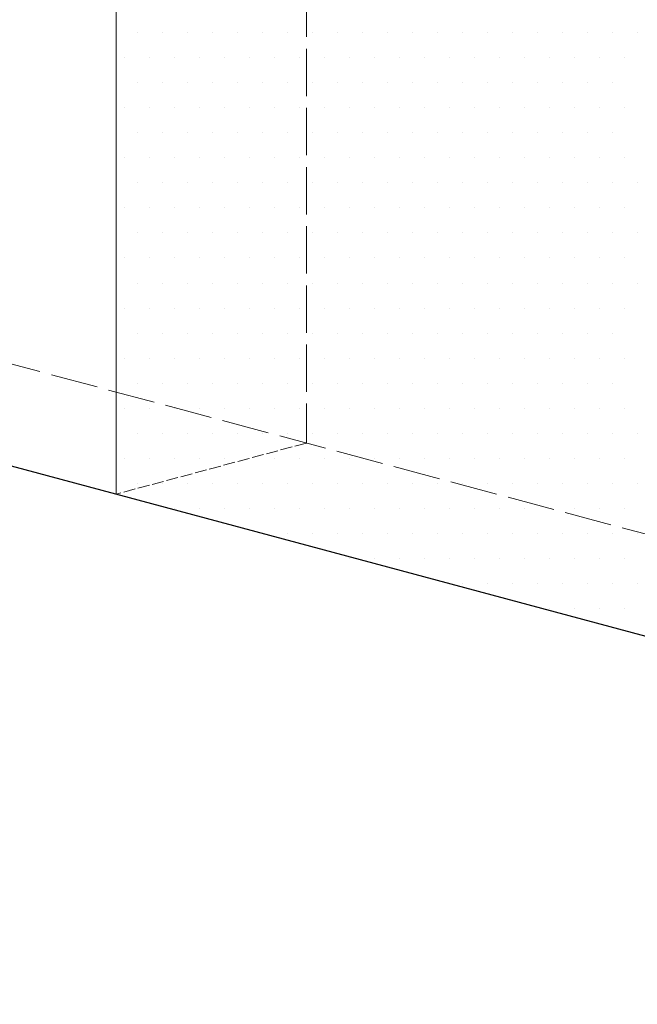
# Model space of a CAD drawing. Header units: millimetres. Extents: x 0 to 54826, y 42154 to 60442.
# Tile 35 of 64: x 49084 to 49240, y 46863 to 47112. Entities that reach past the tile are written whole.
import ezdxf

# ---------------------------------------------------------------- set-up
doc = ezdxf.new("R2010")
doc.units = ezdxf.units.MM
doc.linetypes.add('ACAD_ISO02W100', pattern=[15, 12, -3])
doc.layers.add('linia', color=100, linetype='Continuous', lineweight=25)
doc.layers.add('przerywa', color=100, linetype='ACAD_ISO02W100', lineweight=5)

msp = doc.modelspace()

# ---------------------------------------------------------------- linework, layer by layer
at = {"layer": 'linia', "color": 18, "lineweight": 20, "true_color": 0x000000}
for p, q in [((49107.982, 47242.076), (49107.982, 46992.076)), ((49113.296, 47109.118), (49113.296, 47109.118)), ((49119.646, 47109.118), (49119.646, 47109.118)), ((49125.996, 47109.118), (49125.996, 47109.118)), ((49132.346, 47109.118), (49132.346, 47109.118)), ((49138.696, 47109.118), (49138.696, 47109.118)), ((49145.046, 47109.118), (49145.046, 47109.118)), ((49151.396, 47109.118), (49151.396, 47109.118)), ((49157.746, 47109.118), (49157.746, 47109.118)), ((49164.096, 47109.118), (49164.096, 47109.118)), ((49170.446, 47109.118), (49170.446, 47109.118)), ((49176.796, 47109.118), (49176.796, 47109.118)), ((49183.146, 47109.118), (49183.146, 47109.118)), ((49189.496, 47109.118), (49189.496, 47109.118)), ((49195.846, 47109.118), (49195.846, 47109.118)), ((49202.196, 47109.118), (49202.196, 47109.118)), ((49208.546, 47109.118), (49208.546, 47109.118)), ((49214.896, 47109.118), (49214.896, 47109.118)), ((49221.246, 47109.118), (49221.246, 47109.118)), ((49227.596, 47109.118), (49227.596, 47109.118)), ((49233.946, 47109.118), (49233.946, 47109.118)), ((49240.296, 47109.118), (49240.296, 47109.118)), ((49110.121, 47102.768), (49110.121, 47102.768)), ((49116.471, 47102.768), (49116.471, 47102.768)), ((49122.821, 47102.768), (49122.821, 47102.768)), ((49129.171, 47102.768), (49129.171, 47102.768)), ((49135.521, 47102.768), (49135.521, 47102.768)), ((49141.871, 47102.768), (49141.871, 47102.768)), ((49148.221, 47102.768), (49148.221, 47102.768)), ((49154.571, 47102.768), (49154.571, 47102.768)), ((49160.921, 47102.768), (49160.921, 47102.768)), ((49167.271, 47102.768), (49167.271, 47102.768)), ((49173.621, 47102.768), (49173.621, 47102.768)), ((49179.971, 47102.768), (49179.971, 47102.768)), ((49186.321, 47102.768), (49186.321, 47102.768)), ((49192.671, 47102.768), (49192.671, 47102.768)), ((49199.021, 47102.768), (49199.021, 47102.768)), ((49205.371, 47102.768), (49205.371, 47102.768)), ((49211.721, 47102.768), (49211.721, 47102.768)), ((49218.071, 47102.768), (49218.071, 47102.768)), ((49224.421, 47102.768), (49224.421, 47102.768)), ((49230.771, 47102.768), (49230.771, 47102.768)), ((49237.121, 47102.768), (49237.121, 47102.768)), ((49113.296, 47096.418), (49113.296, 47096.418)), ((49119.646, 47096.418), (49119.646, 47096.418)), ((49125.996, 47096.418), (49125.996, 47096.418)), ((49132.346, 47096.418), (49132.346, 47096.418)), ((49138.696, 47096.418), (49138.696, 47096.418)), ((49145.046, 47096.418), (49145.046, 47096.418)), ((49151.396, 47096.418), (49151.396, 47096.418)), ((49157.746, 47096.418), (49157.746, 47096.418)), ((49164.096, 47096.418), (49164.096, 47096.418)), ((49170.446, 47096.418), (49170.446, 47096.418)), ((49176.796, 47096.418), (49176.796, 47096.418)), ((49183.146, 47096.418), (49183.146, 47096.418)), ((49189.496, 47096.418), (49189.496, 47096.418)), ((49195.846, 47096.418), (49195.846, 47096.418)), ((49202.196, 47096.418), (49202.196, 47096.418)), ((49208.546, 47096.418), (49208.546, 47096.418)), ((49214.896, 47096.418), (49214.896, 47096.418)), ((49221.246, 47096.418), (49221.246, 47096.418)), ((49227.596, 47096.418), (49227.596, 47096.418)), ((49233.946, 47096.418), (49233.946, 47096.418)), ((49110.121, 47090.068), (49110.121, 47090.068)), ((49116.471, 47090.068), (49116.471, 47090.068)), ((49122.821, 47090.068), (49122.821, 47090.068)), ((49129.171, 47090.068), (49129.171, 47090.068)), ((49135.521, 47090.068), (49135.521, 47090.068)), ((49141.871, 47090.068), (49141.871, 47090.068)), ((49148.221, 47090.068), (49148.221, 47090.068)), ((49154.571, 47090.068), (49154.571, 47090.068)), ((49160.921, 47090.068), (49160.921, 47090.068)), ((49167.271, 47090.068), (49167.271, 47090.068)), ((49173.621, 47090.068), (49173.621, 47090.068)), ((49179.971, 47090.068), (49179.971, 47090.068)), ((49186.321, 47090.068), (49186.321, 47090.068)), ((49192.671, 47090.068), (49192.671, 47090.068)), ((49199.021, 47090.068), (49199.021, 47090.068)), ((49205.371, 47090.068), (49205.371, 47090.068)), ((49211.721, 47090.068), (49211.721, 47090.068)), ((49218.071, 47090.068), (49218.071, 47090.068)), ((49224.421, 47090.068), (49224.421, 47090.068)), ((49230.771, 47090.068), (49230.771, 47090.068)), ((49237.121, 47090.068), (49237.121, 47090.068)), ((49113.296, 47083.718), (49113.296, 47083.718)), ((49119.646, 47083.718), (49119.646, 47083.718)), ((49125.996, 47083.718), (49125.996, 47083.718)), ((49132.346, 47083.718), (49132.346, 47083.718)), ((49138.696, 47083.718), (49138.696, 47083.718)), ((49145.046, 47083.718), (49145.046, 47083.718)), ((49151.396, 47083.718), (49151.396, 47083.718)), ((49157.746, 47083.718), (49157.746, 47083.718)), ((49164.096, 47083.718), (49164.096, 47083.718)), ((49170.446, 47083.718), (49170.446, 47083.718)), ((49176.796, 47083.718), (49176.796, 47083.718)), ((49183.146, 47083.718), (49183.146, 47083.718)), ((49189.496, 47083.718), (49189.496, 47083.718)), ((49195.846, 47083.718), (49195.846, 47083.718)), ((49202.196, 47083.718), (49202.196, 47083.718)), ((49208.546, 47083.718), (49208.546, 47083.718)), ((49214.896, 47083.718), (49214.896, 47083.718)), ((49221.246, 47083.718), (49221.246, 47083.718)), ((49227.596, 47083.718), (49227.596, 47083.718)), ((49233.946, 47083.718), (49233.946, 47083.718)), ((49110.121, 47077.368), (49110.121, 47077.368)), ((49116.471, 47077.368), (49116.471, 47077.368)), ((49122.821, 47077.368), (49122.821, 47077.368)), ((49129.171, 47077.368), (49129.171, 47077.368)), ((49135.521, 47077.368), (49135.521, 47077.368)), ((49141.871, 47077.368), (49141.871, 47077.368)), ((49148.221, 47077.368), (49148.221, 47077.368)), ((49154.571, 47077.368), (49154.571, 47077.368)), ((49160.921, 47077.368), (49160.921, 47077.368)), ((49167.271, 47077.368), (49167.271, 47077.368)), ((49173.621, 47077.368), (49173.621, 47077.368)), ((49179.971, 47077.368), (49179.971, 47077.368)), ((49186.321, 47077.368), (49186.321, 47077.368)), ((49192.671, 47077.368), (49192.671, 47077.368)), ((49199.021, 47077.368), (49199.021, 47077.368)), ((49205.371, 47077.368), (49205.371, 47077.368)), ((49211.721, 47077.368), (49211.721, 47077.368)), ((49218.071, 47077.368), (49218.071, 47077.368)), ((49224.421, 47077.368), (49224.421, 47077.368)), ((49230.771, 47077.368), (49230.771, 47077.368)), ((49237.121, 47077.368), (49237.121, 47077.368)), ((49113.296, 47071.018), (49113.296, 47071.018)), ((49119.646, 47071.018), (49119.646, 47071.018)), ((49125.996, 47071.018), (49125.996, 47071.018)), ((49132.346, 47071.018), (49132.346, 47071.018)), ((49138.696, 47071.018), (49138.696, 47071.018)), ((49145.046, 47071.018), (49145.046, 47071.018)), ((49151.396, 47071.018), (49151.396, 47071.018)), ((49157.746, 47071.018), (49157.746, 47071.018)), ((49164.096, 47071.018), (49164.096, 47071.018)), ((49170.446, 47071.018), (49170.446, 47071.018)), ((49176.796, 47071.018), (49176.796, 47071.018)), ((49183.146, 47071.018), (49183.146, 47071.018)), ((49189.496, 47071.018), (49189.496, 47071.018)), ((49195.846, 47071.018), (49195.846, 47071.018)), ((49202.196, 47071.018), (49202.196, 47071.018)), ((49208.546, 47071.018), (49208.546, 47071.018)), ((49214.896, 47071.018), (49214.896, 47071.018)), ((49221.246, 47071.018), (49221.246, 47071.018)), ((49227.596, 47071.018), (49227.596, 47071.018)), ((49233.946, 47071.018), (49233.946, 47071.018)), ((49240.296, 47071.018), (49240.296, 47071.018)), ((49110.121, 47064.668), (49110.121, 47064.668)), ((49116.471, 47064.668), (49116.471, 47064.668)), ((49122.821, 47064.668), (49122.821, 47064.668)), ((49129.171, 47064.668), (49129.171, 47064.668)), ((49135.521, 47064.668), (49135.521, 47064.668)), ((49141.871, 47064.668), (49141.871, 47064.668)), ((49148.221, 47064.668), (49148.221, 47064.668)), ((49154.571, 47064.668), (49154.571, 47064.668)), ((49160.921, 47064.668), (49160.921, 47064.668)), ((49167.271, 47064.668), (49167.271, 47064.668)), ((49173.621, 47064.668), (49173.621, 47064.668)), ((49179.971, 47064.668), (49179.971, 47064.668)), ((49186.321, 47064.668), (49186.321, 47064.668)), ((49192.671, 47064.668), (49192.671, 47064.668)), ((49199.021, 47064.668), (49199.021, 47064.668)), ((49205.371, 47064.668), (49205.371, 47064.668)), ((49211.721, 47064.668), (49211.721, 47064.668)), ((49218.071, 47064.668), (49218.071, 47064.668)), ((49224.421, 47064.668), (49224.421, 47064.668)), ((49230.771, 47064.668), (49230.771, 47064.668)), ((49237.121, 47064.668), (49237.121, 47064.668)), ((49113.296, 47058.318), (49113.296, 47058.318)), ((49119.646, 47058.318), (49119.646, 47058.318)), ((49125.996, 47058.318), (49125.996, 47058.318)), ((49132.346, 47058.318), (49132.346, 47058.318)), ((49138.696, 47058.318), (49138.696, 47058.318)), ((49145.046, 47058.318), (49145.046, 47058.318)), ((49151.396, 47058.318), (49151.396, 47058.318)), ((49157.746, 47058.318), (49157.746, 47058.318)), ((49164.096, 47058.318), (49164.096, 47058.318)), ((49170.446, 47058.318), (49170.446, 47058.318)), ((49176.796, 47058.318), (49176.796, 47058.318)), ((49183.146, 47058.318), (49183.146, 47058.318)), ((49189.496, 47058.318), (49189.496, 47058.318)), ((49195.846, 47058.318), (49195.846, 47058.318)), ((49202.196, 47058.318), (49202.196, 47058.318)), ((49208.546, 47058.318), (49208.546, 47058.318)), ((49214.896, 47058.318), (49214.896, 47058.318)), ((49221.246, 47058.318), (49221.246, 47058.318)), ((49227.596, 47058.318), (49227.596, 47058.318)), ((49233.946, 47058.318), (49233.946, 47058.318)), ((49240.296, 47058.318), (49240.296, 47058.318)), ((49110.121, 47051.968), (49110.121, 47051.968)), ((49116.471, 47051.968), (49116.471, 47051.968)), ((49122.821, 47051.968), (49122.821, 47051.968)), ((49129.171, 47051.968), (49129.171, 47051.968)), ((49135.521, 47051.968), (49135.521, 47051.968)), ((49141.871, 47051.968), (49141.871, 47051.968)), ((49148.221, 47051.968), (49148.221, 47051.968)), ((49154.571, 47051.968), (49154.571, 47051.968)), ((49160.921, 47051.968), (49160.921, 47051.968)), ((49167.271, 47051.968), (49167.271, 47051.968)), ((49173.621, 47051.968), (49173.621, 47051.968)), ((49179.971, 47051.968), (49179.971, 47051.968)), ((49186.321, 47051.968), (49186.321, 47051.968)), ((49192.671, 47051.968), (49192.671, 47051.968)), ((49199.021, 47051.968), (49199.021, 47051.968)), ((49205.371, 47051.968), (49205.371, 47051.968)), ((49211.721, 47051.968), (49211.721, 47051.968)), ((49218.071, 47051.968), (49218.071, 47051.968)), ((49224.421, 47051.968), (49224.421, 47051.968)), ((49230.771, 47051.968), (49230.771, 47051.968)), ((49237.121, 47051.968), (49237.121, 47051.968)), ((49113.296, 47045.618), (49113.296, 47045.618)), ((49119.646, 47045.618), (49119.646, 47045.618)), ((49125.996, 47045.618), (49125.996, 47045.618)), ((49132.346, 47045.618), (49132.346, 47045.618)), ((49138.696, 47045.618), (49138.696, 47045.618)), ((49145.046, 47045.618), (49145.046, 47045.618)), ((49151.396, 47045.618), (49151.396, 47045.618)), ((49157.746, 47045.618), (49157.746, 47045.618)), ((49164.096, 47045.618), (49164.096, 47045.618)), ((49170.446, 47045.618), (49170.446, 47045.618)), ((49176.796, 47045.618), (49176.796, 47045.618)), ((49183.146, 47045.618), (49183.146, 47045.618)), ((49189.496, 47045.618), (49189.496, 47045.618)), ((49195.846, 47045.618), (49195.846, 47045.618)), ((49202.196, 47045.618), (49202.196, 47045.618)), ((49208.546, 47045.618), (49208.546, 47045.618)), ((49214.896, 47045.618), (49214.896, 47045.618)), ((49221.246, 47045.618), (49221.246, 47045.618)), ((49227.596, 47045.618), (49227.596, 47045.618)), ((49233.946, 47045.618), (49233.946, 47045.618)), ((49240.296, 47045.618), (49240.296, 47045.618)), ((49110.121, 47039.268), (49110.121, 47039.268)), ((49116.471, 47039.268), (49116.471, 47039.268)), ((49122.821, 47039.268), (49122.821, 47039.268)), ((49129.171, 47039.268), (49129.171, 47039.268)), ((49135.521, 47039.268), (49135.521, 47039.268)), ((49141.871, 47039.268), (49141.871, 47039.268)), ((49148.221, 47039.268), (49148.221, 47039.268)), ((49154.571, 47039.268), (49154.571, 47039.268)), ((49160.921, 47039.268), (49160.921, 47039.268)), ((49167.271, 47039.268), (49167.271, 47039.268)), ((49173.621, 47039.268), (49173.621, 47039.268)), ((49179.971, 47039.268), (49179.971, 47039.268)), ((49186.321, 47039.268), (49186.321, 47039.268)), ((49192.671, 47039.268), (49192.671, 47039.268)), ((49199.021, 47039.268), (49199.021, 47039.268)), ((49205.371, 47039.268), (49205.371, 47039.268)), ((49211.721, 47039.268), (49211.721, 47039.268)), ((49218.071, 47039.268), (49218.071, 47039.268)), ((49224.421, 47039.268), (49224.421, 47039.268)), ((49230.771, 47039.268), (49230.771, 47039.268)), ((49237.121, 47039.268), (49237.121, 47039.268)), ((49113.296, 47032.918), (49113.296, 47032.918)), ((49119.646, 47032.918), (49119.646, 47032.918)), ((49125.996, 47032.918), (49125.996, 47032.918)), ((49132.346, 47032.918), (49132.346, 47032.918)), ((49138.696, 47032.918), (49138.696, 47032.918)), ((49145.046, 47032.918), (49145.046, 47032.918)), ((49151.396, 47032.918), (49151.396, 47032.918)), ((49157.746, 47032.918), (49157.746, 47032.918)), ((49164.096, 47032.918), (49164.096, 47032.918)), ((49170.446, 47032.918), (49170.446, 47032.918)), ((49176.796, 47032.918), (49176.796, 47032.918)), ((49183.146, 47032.918), (49183.146, 47032.918)), ((49189.496, 47032.918), (49189.496, 47032.918)), ((49195.846, 47032.918), (49195.846, 47032.918)), ((49202.196, 47032.918), (49202.196, 47032.918)), ((49208.546, 47032.918), (49208.546, 47032.918)), ((49214.896, 47032.918), (49214.896, 47032.918)), ((49221.246, 47032.918), (49221.246, 47032.918)), ((49227.596, 47032.918), (49227.596, 47032.918)), ((49233.946, 47032.918), (49233.946, 47032.918)), ((49110.121, 47026.568), (49110.121, 47026.568)), ((49116.471, 47026.568), (49116.471, 47026.568)), ((49122.821, 47026.568), (49122.821, 47026.568)), ((49129.171, 47026.568), (49129.171, 47026.568)), ((49135.521, 47026.568), (49135.521, 47026.568)), ((49141.871, 47026.568), (49141.871, 47026.568)), ((49148.221, 47026.568), (49148.221, 47026.568)), ((49154.571, 47026.568), (49154.571, 47026.568)), ((49160.921, 47026.568), (49160.921, 47026.568)), ((49167.271, 47026.568), (49167.271, 47026.568)), ((49173.621, 47026.568), (49173.621, 47026.568)), ((49179.971, 47026.568), (49179.971, 47026.568)), ((49186.321, 47026.568), (49186.321, 47026.568)), ((49192.671, 47026.568), (49192.671, 47026.568)), ((49199.021, 47026.568), (49199.021, 47026.568)), ((49205.371, 47026.568), (49205.371, 47026.568)), ((49211.721, 47026.568), (49211.721, 47026.568)), ((49218.071, 47026.568), (49218.071, 47026.568)), ((49224.421, 47026.568), (49224.421, 47026.568)), ((49230.771, 47026.568), (49230.771, 47026.568)), ((49237.121, 47026.568), (49237.121, 47026.568)), ((49113.296, 47020.218), (49113.296, 47020.218)), ((49119.646, 47020.218), (49119.646, 47020.218)), ((49125.996, 47020.218), (49125.996, 47020.218)), ((49132.346, 47020.218), (49132.346, 47020.218)), ((49138.696, 47020.218), (49138.696, 47020.218)), ((49145.046, 47020.218), (49145.046, 47020.218)), ((49151.396, 47020.218), (49151.396, 47020.218)), ((49157.746, 47020.218), (49157.746, 47020.218)), ((49164.096, 47020.218), (49164.096, 47020.218)), ((49170.446, 47020.218), (49170.446, 47020.218)), ((49176.796, 47020.218), (49176.796, 47020.218)), ((49183.146, 47020.218), (49183.146, 47020.218)), ((49189.496, 47020.218), (49189.496, 47020.218)), ((49195.846, 47020.218), (49195.846, 47020.218)), ((49202.196, 47020.218), (49202.196, 47020.218)), ((49208.546, 47020.218), (49208.546, 47020.218)), ((49214.896, 47020.218), (49214.896, 47020.218)), ((49221.246, 47020.218), (49221.246, 47020.218)), ((49227.596, 47020.218), (49227.596, 47020.218)), ((49233.946, 47020.218), (49233.946, 47020.218)), ((49110.121, 47013.868), (49110.121, 47013.868)), ((49116.471, 47013.868), (49116.471, 47013.868)), ((49122.821, 47013.868), (49122.821, 47013.868)), ((49129.171, 47013.868), (49129.171, 47013.868)), ((49135.521, 47013.868), (49135.521, 47013.868)), ((49141.871, 47013.868), (49141.871, 47013.868)), ((49148.221, 47013.868), (49148.221, 47013.868)), ((49154.571, 47013.868), (49154.571, 47013.868)), ((49160.921, 47013.868), (49160.921, 47013.868)), ((49167.271, 47013.868), (49167.271, 47013.868)), ((49173.621, 47013.868), (49173.621, 47013.868)), ((49179.971, 47013.868), (49179.971, 47013.868)), ((49186.321, 47013.868), (49186.321, 47013.868)), ((49192.671, 47013.868), (49192.671, 47013.868)), ((49199.021, 47013.868), (49199.021, 47013.868)), ((49205.371, 47013.868), (49205.371, 47013.868)), ((49211.721, 47013.868), (49211.721, 47013.868)), ((49218.071, 47013.868), (49218.071, 47013.868)), ((49224.421, 47013.868), (49224.421, 47013.868)), ((49230.771, 47013.868), (49230.771, 47013.868)), ((49237.121, 47013.868), (49237.121, 47013.868)), ((49113.296, 47007.518), (49113.296, 47007.518)), ((49119.646, 47007.518), (49119.646, 47007.518)), ((49125.996, 47007.518), (49125.996, 47007.518)), ((49132.346, 47007.518), (49132.346, 47007.518)), ((49138.696, 47007.518), (49138.696, 47007.518)), ((49145.046, 47007.518), (49145.046, 47007.518)), ((49151.396, 47007.518), (49151.396, 47007.518)), ((49157.746, 47007.518), (49157.746, 47007.518)), ((49164.096, 47007.518), (49164.096, 47007.518)), ((49170.446, 47007.518), (49170.446, 47007.518)), ((49176.796, 47007.518), (49176.796, 47007.518)), ((49183.146, 47007.518), (49183.146, 47007.518)), ((49189.496, 47007.518), (49189.496, 47007.518)), ((49195.846, 47007.518), (49195.846, 47007.518)), ((49202.196, 47007.518), (49202.196, 47007.518)), ((49208.546, 47007.518), (49208.546, 47007.518)), ((49214.896, 47007.518), (49214.896, 47007.518)), ((49221.246, 47007.518), (49221.246, 47007.518)), ((49227.596, 47007.518), (49227.596, 47007.518)), ((49233.946, 47007.518), (49233.946, 47007.518)), ((49240.296, 47007.518), (49240.296, 47007.518)), ((49110.121, 47001.168), (49110.121, 47001.168)), ((49116.471, 47001.168), (49116.471, 47001.168)), ((49122.821, 47001.168), (49122.821, 47001.168)), ((49129.171, 47001.168), (49129.171, 47001.168)), ((49135.521, 47001.168), (49135.521, 47001.168)), ((49141.871, 47001.168), (49141.871, 47001.168)), ((49148.221, 47001.168), (49148.221, 47001.168)), ((49154.571, 47001.168), (49154.571, 47001.168)), ((49160.921, 47001.168), (49160.921, 47001.168)), ((49167.271, 47001.168), (49167.271, 47001.168)), ((49173.621, 47001.168), (49173.621, 47001.168)), ((49179.971, 47001.168), (49179.971, 47001.168)), ((49186.321, 47001.168), (49186.321, 47001.168)), ((49192.671, 47001.168), (49192.671, 47001.168)), ((49199.021, 47001.168), (49199.021, 47001.168)), ((49205.371, 47001.168), (49205.371, 47001.168)), ((49211.721, 47001.168), (49211.721, 47001.168)), ((49218.071, 47001.168), (49218.071, 47001.168)), ((49224.421, 47001.168), (49224.421, 47001.168)), ((49230.771, 47001.168), (49230.771, 47001.168)), ((49237.121, 47001.168), (49237.121, 47001.168)), ((49113.296, 46994.818), (49113.296, 46994.818)), ((49119.646, 46994.818), (49119.646, 46994.818)), ((49125.996, 46994.818), (49125.996, 46994.818)), ((49132.346, 46994.818), (49132.346, 46994.818)), ((49138.696, 46994.818), (49138.696, 46994.818)), ((49145.046, 46994.818), (49145.046, 46994.818)), ((49151.396, 46994.818), (49151.396, 46994.818)), ((49157.746, 46994.818), (49157.746, 46994.818)), ((49164.096, 46994.818), (49164.096, 46994.818)), ((49170.446, 46994.818), (49170.446, 46994.818)), ((49176.796, 46994.818), (49176.796, 46994.818)), ((49183.146, 46994.818), (49183.146, 46994.818)), ((49189.496, 46994.818), (49189.496, 46994.818)), ((49195.846, 46994.818), (49195.846, 46994.818)), ((49202.196, 46994.818), (49202.196, 46994.818)), ((49208.546, 46994.818), (49208.546, 46994.818)), ((49214.896, 46994.818), (49214.896, 46994.818)), ((49221.246, 46994.818), (49221.246, 46994.818)), ((49227.596, 46994.818), (49227.596, 46994.818)), ((49233.946, 46994.818), (49233.946, 46994.818)), ((49240.296, 46994.818), (49240.296, 46994.818)), ((49107.982, 46992.076), (49590.945, 46862.666)), ((49122.821, 46988.468), (49122.821, 46988.468)), ((49129.171, 46988.468), (49129.171, 46988.468)), ((49135.521, 46988.468), (49135.521, 46988.468)), ((49141.871, 46988.468), (49141.871, 46988.468)), ((49148.221, 46988.468), (49148.221, 46988.468)), ((49154.571, 46988.468), (49154.571, 46988.468)), ((49160.921, 46988.468), (49160.921, 46988.468)), ((49167.271, 46988.468), (49167.271, 46988.468)), ((49173.621, 46988.468), (49173.621, 46988.468)), ((49179.971, 46988.468), (49179.971, 46988.468)), ((49186.321, 46988.468), (49186.321, 46988.468)), ((49192.671, 46988.468), (49192.671, 46988.468)), ((49199.021, 46988.468), (49199.021, 46988.468)), ((49205.371, 46988.468), (49205.371, 46988.468)), ((49211.721, 46988.468), (49211.721, 46988.468)), ((49218.071, 46988.468), (49218.071, 46988.468)), ((49224.421, 46988.468), (49224.421, 46988.468)), ((49230.771, 46988.468), (49230.771, 46988.468)), ((49237.121, 46988.468), (49237.121, 46988.468)), ((49145.046, 46982.118), (49145.046, 46982.118)), ((49151.396, 46982.118), (49151.396, 46982.118)), ((49157.746, 46982.118), (49157.746, 46982.118)), ((49164.096, 46982.118), (49164.096, 46982.118)), ((49170.446, 46982.118), (49170.446, 46982.118)), ((49176.796, 46982.118), (49176.796, 46982.118)), ((49183.146, 46982.118), (49183.146, 46982.118)), ((49189.496, 46982.118), (49189.496, 46982.118)), ((49195.846, 46982.118), (49195.846, 46982.118)), ((49202.196, 46982.118), (49202.196, 46982.118)), ((49208.546, 46982.118), (49208.546, 46982.118)), ((49214.896, 46982.118), (49214.896, 46982.118)), ((49221.246, 46982.118), (49221.246, 46982.118)), ((49227.596, 46982.118), (49227.596, 46982.118)), ((49233.946, 46982.118), (49233.946, 46982.118)), ((49240.296, 46982.118), (49240.296, 46982.118)), ((49167.271, 46975.768), (49167.271, 46975.768)), ((49173.621, 46975.768), (49173.621, 46975.768)), ((49179.971, 46975.768), (49179.971, 46975.768)), ((49186.321, 46975.768), (49186.321, 46975.768)), ((49192.671, 46975.768), (49192.671, 46975.768)), ((49199.021, 46975.768), (49199.021, 46975.768)), ((49205.371, 46975.768), (49205.371, 46975.768)), ((49211.721, 46975.768), (49211.721, 46975.768)), ((49218.071, 46975.768), (49218.071, 46975.768)), ((49224.421, 46975.768), (49224.421, 46975.768)), ((49230.771, 46975.768), (49230.771, 46975.768)), ((49237.121, 46975.768), (49237.121, 46975.768)), ((49195.846, 46969.418), (49195.846, 46969.418)), ((49202.196, 46969.418), (49202.196, 46969.418)), ((49208.546, 46969.418), (49208.546, 46969.418)), ((49214.896, 46969.418), (49214.896, 46969.418)), ((49221.246, 46969.418), (49221.246, 46969.418)), ((49227.596, 46969.418), (49227.596, 46969.418)), ((49233.946, 46969.418), (49233.946, 46969.418)), ((49240.296, 46969.418), (49240.296, 46969.418)), ((49218.071, 46963.068), (49218.071, 46963.068)), ((49224.421, 46963.068), (49224.421, 46963.068)), ((49230.771, 46963.068), (49230.771, 46963.068)), ((49237.121, 46963.068), (49237.121, 46963.068))]:
    msp.add_line(p, q, dxfattribs=at)
at = {"layer": 'linia', "color": 18, "true_color": 0x000000}
msp.add_line((48866.501, 47056.781), (49349.464, 46927.371), dxfattribs=at)
at = {"layer": 'przerywa', "color": 18, "lineweight": 20, "true_color": 0x000000}
msp.add_line((49156.279, 47255.017), (49156.279, 47005.017), dxfattribs=at)
at = {"layer": 'przerywa', "color": 18, "linetype": 'ACAD_ISO02W100', "lineweight": 20, "true_color": 0x000000}
msp.add_line((49639.241, 46875.607), (48914.797, 47069.722), dxfattribs=at)
at = {"layer": 'przerywa', "color": 18, "lineweight": 20, "ltscale": 0.25, "true_color": 0x000000}
msp.add_line((49156.279, 47005.017), (49107.982, 46992.076), dxfattribs=at)

doc.saveas('drawing.dxf')
